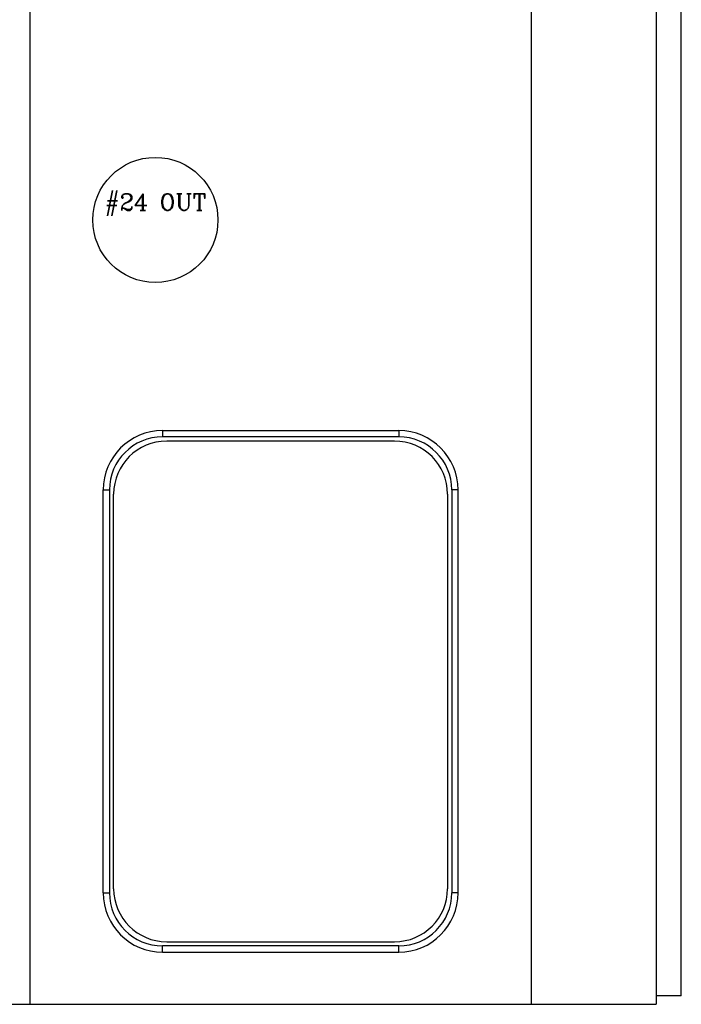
# Model space of a CAD drawing. Extents: x 2651 to 7771, y -1163 to 1075.
# Tile 45 of 256: x 3276 to 3434, y -137 to 99. Entities that reach past the tile are written whole.
import ezdxf
from ezdxf.enums import TextEntityAlignment as Align

# ---------------------------------------------------------------- set-up
doc = ezdxf.new("R2010")
doc.units = 0
doc.header["$LTSCALE"] = 10
doc.linetypes.add('PHANTOM', pattern=[2.5, 1.25, -0.25, 0.25, -0.25, 0.25, -0.25])
for name, color, linetype in [('LAYER_015', 7, 'CONTINUOUS'), ('LAYER_022', 7, 'CONTINUOUS'), ('LAYER_095', 7, 'CONTINUOUS'), ('LAYER_096', 7, 'CONTINUOUS'), ('LAYER_097', 7, 'CONTINUOUS'), ('LAYER_098', 7, 'CONTINUOUS'), ('TEXT', 4, 'CONTINUOUS')]:
    doc.layers.add(name, color=color, linetype=linetype)
doc.styles.add('romanc', font='romanc.shx')

msp = doc.modelspace()

# ---------------------------------------------------------------- linework, layer by layer
at = {"layer": 'LAYER_015', "linetype": 'Continuous'}
for p, q in [((3365.494, -2.358), (3310.894, -2.358)), ((3298.194, -109.658), (3298.194, -15.058)), ((3378.194, -15.058), (3378.194, -109.658)), ((3310.894, -122.358), (3365.494, -122.358))]:
    msp.add_line(p, q, dxfattribs=at)
for centre, start, end in [((3310.894, -15.058), 90, 180), ((3365.494, -15.058), 0, 90), ((3310.894, -109.658), 180, 270), ((3365.494, -109.658), 270, 0)]:
    msp.add_arc(centre, 12.7, start, end, dxfattribs=at)
at = {"layer": 'LAYER_022', "linetype": 'Continuous'}
msp.add_circle((3308.184, 50.642), 15, dxfattribs=at)
at = {"layer": 'LAYER_095', "linetype": 'Continuous'}
for q in [(3434.184, 910.642), (3428.184, -135.358)]:
    msp.add_line((3434.184, -135.358), q, dxfattribs=at)
at = {"layer": 'LAYER_096', "linetype": 'Continuous'}
for p, q in [((3398.184, 912.642), (3398.184, -137.358)), ((3428.184, 912.642), (3428.184, -137.358)), ((3398.184, -137.358), (3428.184, -137.358))]:
    msp.add_line(p, q, dxfattribs=at)
at = {"layer": 'LAYER_097', "linetype": 'PHANTOM'}
for p, q in [((3309.894, 0.141), (3309.894, -1.358)), ((3366.494, 0.141), (3366.494, -1.358)), ((3295.695, -14.058), (3297.194, -14.058)), ((3380.693, -14.058), (3379.194, -14.058)), ((3295.695, -110.658), (3297.194, -110.658)), ((3380.693, -110.658), (3379.194, -110.658)), ((3309.894, -124.857), (3309.894, -123.358)), ((3366.494, -124.857), (3366.494, -123.358))]:
    msp.add_line(p, q, dxfattribs=at)
at = {"layer": 'LAYER_097', "linetype": 'Continuous'}
for p, q in [((3309.894, 0.141), (3366.494, 0.141)), ((3366.494, -1.358), (3309.894, -1.358)), ((3295.695, -110.658), (3295.695, -14.058)), ((3297.194, -14.058), (3297.194, -110.658)), ((3379.194, -14.058), (3379.194, -110.658)), ((3380.693, -110.658), (3380.693, -14.058)), ((3366.494, -123.358), (3309.894, -123.358)), ((3309.894, -124.857), (3366.494, -124.857)), ((3278.184, -137.358), (3398.184, -137.358))]:
    msp.add_line(p, q, dxfattribs=at)
msp.add_circle((3308.184, 50.642), 15, dxfattribs=at)
for centre, radius, start, end in [((3309.894, -14.058), 14.199, 90, 180), ((3366.494, -14.058), 14.199, 0, 90), ((3309.894, -14.058), 12.7, 90, 180), ((3366.494, -14.058), 12.7, 0, 90), ((3309.894, -110.658), 14.199, 180, 270), ((3309.894, -110.658), 12.7, 180, 270), ((3366.494, -110.658), 12.7, 270, 0), ((3366.494, -110.658), 14.199, 270, 0)]:
    msp.add_arc(centre, radius, start, end, dxfattribs=at)
at = {"layer": 'LAYER_098', "linetype": 'Continuous'}
for p, q in [((3278.184, -137.358), (3278.184, 912.642)), ((3183.184, -137.358), (3278.184, -137.358))]:
    msp.add_line(p, q, dxfattribs=at)

# ---------------------------------------------------------------- texts
at = {"layer": 'TEXT', "style": 'romanc'}
msp.add_text('#24 OUT', height=4, dxfattribs=at).set_placement((3308.184, 54.642), align=Align.MIDDLE)

doc.saveas('drawing.dxf')
